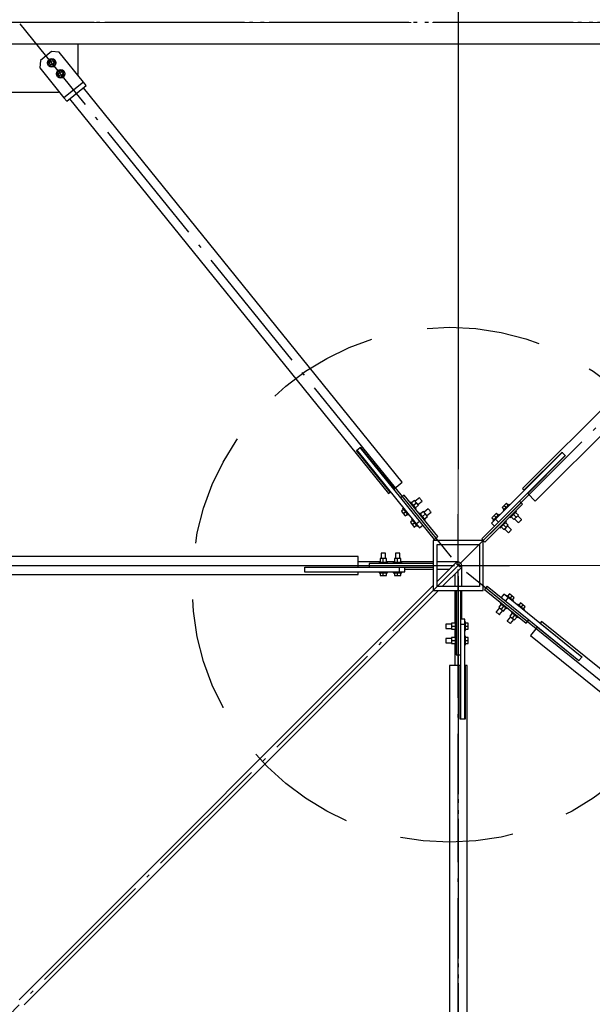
# Paper-space layout 'A0 Advance Steel' of a CAD drawing. Header units: millimetres. Extents: x 228 to 822, y 214 to 634.
# Tile 42 of 76: x 325 to 341, y 554 to 582. Entities that reach past the tile are written whole.
import ezdxf

# ---------------------------------------------------------------- set-up
doc = ezdxf.new("R2010")
doc.units = ezdxf.units.MM
doc.linetypes.add('ACAD_ISO04W100', pattern=[30, 24, -3, 0, -3])
doc.linetypes.add('HIDDEN2', pattern=[4.7625, 3.175, -1.5875])
doc.layers.get('0').update_dxf_attribs({"linetype": 'CONTINUOUS'})
for name, color, linetype in [('AS_Belki', 145, 'CONTINUOUS'), ('AS_Blachy', 30, 'CONTINUOUS'), ('AS_DIM_ON', 7, 'CONTINUOUS'), ('AS_INS_ON', 7, 'CONTINUOUS'), ('AS_Sruby', 9, 'CONTINUOUS')]:
    doc.layers.add(name, color=color, linetype=linetype)

# ---------------------------------------------------------------- blocks, each defined once
blk = doc.blocks.new('324ewdsczxzxcz')
at = {"linetype": 'ACAD_ISO04W100', "lineweight": 5, "ltscale": 0.2}
for p, q in [((343.029, 244.968), (343.029, 340.131)), ((378.311, 321.018, -2695.986), (283.147, 321.018, -2695.986)), ((378.311, 305.818, -2695.986), (283.147, 305.818, -2695.986))]:
    blk.add_line(p, q, dxfattribs=at)

psp = doc.layouts.new('A0 Advance Steel')

# ---------------------------------------------------------------- linework, layer by layer
at = {"layer": 'AS_Belki', "linetype": 'Continuous', "ltscale": 0.15}
for p, q in [((301.036, 581.236), (349.836, 581.236)), ((336.169, 568.97), (327.235, 580.011)), ((350.779, 580.033), (339.539, 568.793)), ((326.846, 579.697), (335.78, 568.656)), ((339.893, 568.439), (351.133, 579.68)), ((334.883, 569.859), (334.891, 569.866)), ((335.827, 568.693), (334.883, 569.859)), ((334.985, 569.941), (334.992, 569.948)), ((334.992, 569.948), (335.936, 568.781)), ((339.582, 568.751), (340.642, 569.811)), ((340.642, 569.811), (340.649, 569.804)), ((340.741, 569.712), (339.681, 568.652)), ((340.734, 569.719), (340.741, 569.712)), ((335.936, 568.781), (336.169, 568.97)), ((335.78, 568.656), (335.827, 568.693)), ((339.539, 568.793), (339.582, 568.751)), ((339.681, 568.652), (339.893, 568.439)), ((338.436, 567.336), (337.036, 567.336)), ((337.036, 567.336), (337.036, 565.936)), ((338.436, 565.936), (338.436, 567.336)), ((337.146, 567.226), (338.326, 567.226)), ((337.146, 566.046), (337.146, 567.226)), ((338.326, 567.226), (338.326, 566.046)), ((334.936, 566.886), (315.936, 566.886)), ((334.936, 566.586), (334.936, 566.886)), ((335.549, 566.736), (334.936, 566.736)), ((335.949, 566.736), (335.723, 566.736)), ((337.036, 566.736), (336.123, 566.736)), ((337.736, 566.736), (337.146, 566.736)), ((333.436, 566.586), (334.936, 566.586)), ((333.436, 566.576), (333.436, 566.586)), ((333.436, 566.446), (333.436, 566.456)), ((334.936, 566.446), (333.436, 566.446)), ((334.936, 566.386), (334.936, 566.446)), ((336.236, 566.536), (337.036, 566.536)), ((337.665, 566.707), (337.146, 566.188)), ((337.146, 566.536), (337.495, 566.536)), ((337.288, 566.046), (337.807, 566.566)), ((337.736, 566.636), (337.686, 566.686)), ((337.786, 566.586), (337.736, 566.636)), ((337.836, 566.046), (337.836, 566.636)), ((315.936, 566.386), (334.936, 566.386)), ((337.636, 566.395), (337.636, 566.046)), ((337.036, 566.078), (325.436, 554.478)), ((325.578, 554.336), (337.178, 565.936)), ((337.036, 565.936), (338.436, 565.936)), ((338.326, 566.046), (337.146, 566.046)), ((337.636, 565.936), (337.636, 565.023)), ((337.836, 565.136), (337.836, 565.936)), ((340.07, 565.069), (340.032, 565.023)), ((351.111, 556.135), (340.07, 565.069)), ((337.636, 564.85), (337.636, 564.623)), ((339.944, 564.914), (339.755, 564.681)), ((341.11, 563.97), (339.944, 564.914)), ((340.032, 565.023), (341.198, 564.079)), ((339.755, 564.681), (350.797, 555.746)), ((337.636, 564.45), (337.636, 563.836)), ((341.117, 563.978), (341.11, 563.97)), ((341.198, 564.079), (341.192, 564.071)), ((337.786, 563.836), (337.486, 563.836)), ((337.486, 563.836), (337.486, 544.836)), ((337.786, 562.336), (337.786, 563.836)), ((337.986, 563.836), (337.926, 563.836)), ((337.926, 563.836), (337.926, 562.336)), ((337.986, 544.836), (337.986, 563.836)), ((337.796, 562.336), (337.786, 562.336)), ((337.926, 562.336), (337.916, 562.336))]:
    psp.add_line(p, q, dxfattribs=at)
at = {"layer": 'AS_Belki', "color": 10, "linetype": 'ACAD_ISO04W100', "ltscale": 0.15}
for points in [[(352.336, 581.836), (349.836, 581.836), (301.036, 581.836), (298.536, 581.836)], [(337.547, 566.869), (335.975, 568.813), (327.04, 579.854), (325.468, 581.797)], [(351.695, 581.836), (350.151, 581.836), (327.537, 581.836), (325.992, 581.836)], [(352.724, 581.624), (350.956, 579.856), (339.716, 568.616), (337.948, 566.848)], [(311.368, 540.269), (313.136, 542.036), (337.736, 566.636), (339.504, 568.404)], [(337.736, 543.09), (337.736, 544.528), (337.736, 566.636), (337.736, 568.074)], [(311.699, 566.636), (313.136, 566.636), (335.244, 566.636), (336.682, 566.636)], [(313.436, 566.636), (315.936, 566.636), (334.936, 566.636), (337.436, 566.636)], [(314.19, 566.636), (315.628, 566.636), (337.736, 566.636), (339.174, 566.636)], [(337.736, 566.636), (337.736, 566.636), (337.736, 566.636), (337.736, 566.636)], [(337.969, 566.448), (339.913, 564.875), (350.954, 555.94), (352.897, 554.368)], [(337.736, 566.336), (337.736, 563.836), (337.736, 544.836), (337.736, 542.336)], [(337.736, 565.582), (337.736, 564.144), (337.736, 542.036), (337.736, 540.599)]]:
    psp.add_lwpolyline(points, dxfattribs=at)
at = {"layer": 'AS_Belki', "linetype": 'Continuous', "ltscale": 0.15, "extrusion": (-0.57503, 0, -0.818132)}
psp.add_arc((-566.636, -276.313, -194.208), 0.1, 135, 230.7123, dxfattribs=at)
at = {"layer": 'AS_Belki', "linetype": 'Continuous', "ltscale": 0.15, "extrusion": (-4.52187e-15, 0.57503, 0.818132)}
psp.add_arc((-337.736, -463.583, 325.833), 0.1, 135, 230.7123, dxfattribs=at)
at = {"layer": 'AS_Blachy', "linetype": 'Continuous', "ltscale": 0.15}
for p, q in [((327.086, 581.235), (323.786, 581.235)), ((327.086, 580.385), (327.086, 581.235)), ((326.346, 581.029), (326.035, 580.778)), ((326.557, 581.007), (326.346, 581.029)), ((327.237, 580.167), (326.557, 581.007)), ((326.035, 580.778), (326.013, 580.567)), ((326.013, 580.567), (326.693, 579.727)), ((327.072, 580.372), (327.086, 580.385)), ((327.237, 580.167), (326.693, 579.727)), ((326.768, 579.634), (327.312, 580.074)), ((327.312, 580.074), (327.237, 580.167)), ((324.436, 579.885), (326.536, 579.885)), ((326.536, 579.885), (326.553, 579.9)), ((326.693, 579.727), (326.768, 579.634)), ((334.891, 569.866), (334.985, 569.941)), ((334.891, 569.866), (336.558, 567.806)), ((336.123, 568.534), (334.985, 569.941)), ((340.649, 569.804), (338.776, 567.93)), ((340.649, 569.804), (340.734, 569.719)), ((339.454, 568.439), (340.734, 569.719)), ((336.216, 568.61), (336.123, 568.534)), ((337.067, 567.368), (336.123, 568.534)), ((337.16, 567.444), (336.216, 568.61)), ((338.394, 567.379), (339.454, 568.439)), ((339.539, 568.355), (339.454, 568.439)), ((338.479, 567.294), (339.539, 568.355)), ((336.558, 567.806), (336.652, 567.881)), ((338.776, 567.93), (338.669, 567.824)), ((338.669, 567.824), (338.754, 567.739)), ((338.776, 567.93), (338.86, 567.845)), ((336.558, 567.806), (336.653, 567.689)), ((336.653, 567.689), (336.746, 567.765)), ((337.067, 567.368), (337.16, 567.444)), ((338.394, 567.379), (338.479, 567.294)), ((335.236, 566.576), (333.436, 566.576)), ((333.436, 566.456), (333.436, 566.576)), ((333.436, 566.456), (336.036, 566.456)), ((337.036, 566.696), (335.236, 566.696)), ((335.236, 566.696), (335.236, 566.576)), ((337.036, 566.576), (335.236, 566.576)), ((336.036, 566.456), (336.086, 566.456)), ((336.086, 566.456), (336.086, 566.576)), ((336.086, 566.456), (336.236, 566.456)), ((336.236, 566.456), (336.236, 566.576)), ((337.676, 565.936), (337.676, 564.136)), ((337.796, 565.936), (337.796, 564.136)), ((338.543, 566.06), (338.468, 565.967)), ((338.468, 565.967), (339.634, 565.023)), ((338.543, 566.06), (339.709, 565.117)), ((339.015, 565.833), (338.94, 565.739)), ((339.132, 565.738), (339.015, 565.833)), ((339.132, 565.738), (339.056, 565.645)), ((341.192, 564.071), (339.132, 565.738)), ((337.916, 565.136), (337.796, 565.136)), ((337.916, 564.986), (337.916, 565.136)), ((339.634, 565.023), (339.709, 565.117)), ((339.709, 565.117), (341.117, 563.978)), ((337.916, 564.986), (337.796, 564.986)), ((337.916, 564.536), (337.916, 564.986)), ((337.916, 562.336), (337.916, 564.536)), ((337.676, 564.136), (337.796, 564.136)), ((337.796, 564.136), (337.796, 562.336)), ((341.192, 564.071), (341.117, 563.978)), ((337.916, 562.336), (337.796, 562.336))]:
    psp.add_line(p, q, dxfattribs=at)
at = {"layer": 'AS_DIM_ON', "color": 8}
psp.add_line((337.736, 588.807), (337.736, 569.336), dxfattribs=at)
at = {"layer": 'AS_INS_ON', "color": 7, "linetype": 'HIDDEN2'}
psp.add_circle((337.488, 566.096), 7.208, dxfattribs=at)
at = {"layer": 'AS_Sruby', "linetype": 'Continuous', "ltscale": 0.15}
for p, q in [((326.333, 580.808), (326.255, 580.745)), ((326.426, 580.772), (326.333, 580.808)), ((326.255, 580.745), (326.27, 580.646)), ((326.27, 580.646), (326.364, 580.61)), ((326.364, 580.61), (326.442, 580.673)), ((326.442, 580.673), (326.426, 580.772)), ((326.584, 580.497), (326.506, 580.434)), ((326.506, 580.434), (326.522, 580.335)), ((326.522, 580.335), (326.615, 580.299)), ((326.678, 580.461), (326.584, 580.497)), ((326.615, 580.299), (326.693, 580.362)), ((326.693, 580.362), (326.678, 580.461)), ((336.406, 568.415), (336.386, 568.4)), ((336.407, 568.414), (336.406, 568.415)), ((336.411, 568.408), (336.407, 568.414)), ((336.418, 568.4), (336.411, 568.408)), ((336.428, 568.388), (336.418, 568.4)), ((336.511, 568.458), (336.427, 568.39)), ((336.439, 568.374), (336.428, 568.388)), ((336.481, 568.322), (336.565, 568.39)), ((336.565, 568.39), (336.511, 568.458)), ((336.646, 568.532), (336.527, 568.437)), ((336.62, 568.323), (336.565, 568.39)), ((336.603, 568.344), (336.721, 568.439)), ((336.648, 568.529), (336.646, 568.532)), ((336.657, 568.519), (336.648, 568.529)), ((336.669, 568.504), (336.657, 568.519)), ((336.683, 568.486), (336.669, 568.504)), ((336.698, 568.468), (336.683, 568.486)), ((336.71, 568.453), (336.698, 568.468)), ((336.718, 568.443), (336.71, 568.453)), ((336.721, 568.439), (336.718, 568.443)), ((339.084, 568.381), (339.023, 568.319)), ((339.137, 568.327), (339.084, 568.381)), ((336.201, 568.207), (336.143, 568.16)), ((336.143, 568.16), (336.197, 568.093)), ((336.2, 568.249), (336.18, 568.233)), ((336.182, 568.231), (336.18, 568.233)), ((336.186, 568.226), (336.182, 568.231)), ((336.193, 568.217), (336.186, 568.226)), ((336.202, 568.206), (336.193, 568.217)), ((336.197, 568.093), (336.256, 568.14)), ((336.214, 568.192), (336.202, 568.206)), ((336.227, 568.175), (336.214, 568.192)), ((336.241, 568.158), (336.227, 568.175)), ((336.256, 568.14), (336.241, 568.158)), ((336.27, 568.122), (336.256, 568.14)), ((336.285, 568.104), (336.27, 568.122)), ((336.298, 568.088), (336.285, 568.104)), ((336.452, 568.358), (336.439, 568.374)), ((336.466, 568.34), (336.452, 568.358)), ((336.481, 568.322), (336.466, 568.34)), ((336.496, 568.304), (336.481, 568.322)), ((336.51, 568.287), (336.496, 568.304)), ((336.523, 568.27), (336.51, 568.287)), ((336.535, 568.256), (336.523, 568.27)), ((336.544, 568.245), (336.535, 568.256)), ((336.536, 568.255), (336.62, 568.323)), ((336.537, 568.213), (336.557, 568.229)), ((336.551, 568.236), (336.544, 568.245)), ((336.555, 568.231), (336.551, 568.236)), ((336.557, 568.229), (336.555, 568.231)), ((336.657, 568.105), (336.638, 568.089)), ((336.659, 568.103), (336.657, 568.105)), ((336.663, 568.097), (336.659, 568.103)), ((336.762, 568.147), (336.678, 568.079)), ((336.817, 568.079), (336.762, 568.147)), ((336.897, 568.221), (336.779, 568.126)), ((336.854, 568.033), (336.973, 568.128)), ((336.9, 568.218), (336.897, 568.221)), ((336.908, 568.208), (336.9, 568.218)), ((336.92, 568.193), (336.908, 568.208)), ((336.935, 568.175), (336.92, 568.193)), ((336.949, 568.157), (336.935, 568.175)), ((336.962, 568.142), (336.949, 568.157)), ((336.97, 568.132), (336.962, 568.142)), ((336.973, 568.128), (336.97, 568.132)), ((339.023, 568.319), (338.962, 568.258)), ((338.962, 568.258), (339.015, 568.205)), ((338.993, 568.183), (338.991, 568.181)), ((338.991, 568.181), (339.009, 568.164)), ((338.998, 568.188), (338.993, 568.183)), ((339.006, 568.196), (338.998, 568.188)), ((339.016, 568.206), (339.006, 568.196)), ((339.029, 568.219), (339.016, 568.206)), ((339.023, 568.319), (339.076, 568.266)), ((339.044, 568.234), (339.029, 568.219)), ((339.06, 568.25), (339.044, 568.234)), ((339.076, 568.266), (339.06, 568.25)), ((339.093, 568.283), (339.076, 568.266)), ((339.109, 568.299), (339.093, 568.283)), ((339.123, 568.313), (339.109, 568.299)), ((339.136, 568.326), (339.123, 568.313)), ((339.147, 568.337), (339.136, 568.326)), ((339.154, 568.345), (339.147, 568.337)), ((339.159, 568.349), (339.154, 568.345)), ((339.161, 568.351), (339.159, 568.349)), ((339.179, 568.333), (339.161, 568.351)), ((339.314, 568.094), (339.328, 568.108)), ((339.328, 568.108), (339.341, 568.121)), ((339.341, 568.121), (339.352, 568.132)), ((339.419, 568.046), (339.342, 568.122)), ((339.366, 568.146), (339.348, 568.164)), ((339.352, 568.132), (339.36, 568.139)), ((339.36, 568.139), (339.364, 568.144)), ((339.364, 568.144), (339.366, 568.146)), ((336.197, 568.093), (336.252, 568.025)), ((336.252, 568.025), (336.31, 568.072)), ((336.309, 568.074), (336.298, 568.088)), ((336.318, 568.062), (336.309, 568.074)), ((336.325, 568.054), (336.318, 568.062)), ((336.33, 568.048), (336.325, 568.054)), ((336.331, 568.046), (336.33, 568.048)), ((336.331, 568.046), (336.351, 568.062)), ((336.453, 567.896), (336.394, 567.849)), ((336.394, 567.849), (336.449, 567.782)), ((336.451, 567.938), (336.432, 567.922)), ((336.433, 567.92), (336.432, 567.922)), ((336.438, 567.915), (336.433, 567.92)), ((336.445, 567.906), (336.438, 567.915)), ((336.454, 567.895), (336.445, 567.906)), ((336.449, 567.782), (336.507, 567.829)), ((336.465, 567.881), (336.454, 567.895)), ((336.478, 567.865), (336.465, 567.881)), ((336.493, 567.847), (336.478, 567.865)), ((336.507, 567.829), (336.493, 567.847)), ((336.522, 567.811), (336.507, 567.829)), ((336.67, 568.089), (336.663, 568.097)), ((336.679, 568.077), (336.67, 568.089)), ((336.691, 568.063), (336.679, 568.077)), ((336.704, 568.047), (336.691, 568.063)), ((336.718, 568.029), (336.704, 568.047)), ((336.733, 568.011), (336.718, 568.029)), ((336.733, 568.011), (336.817, 568.079)), ((336.748, 567.993), (336.733, 568.011)), ((336.762, 567.976), (336.748, 567.993)), ((336.775, 567.959), (336.762, 567.976)), ((336.786, 567.945), (336.775, 567.959)), ((336.796, 567.934), (336.786, 567.945)), ((336.787, 567.944), (336.871, 568.012)), ((336.789, 567.902), (336.808, 567.918)), ((336.803, 567.925), (336.796, 567.934)), ((336.807, 567.92), (336.803, 567.925)), ((336.808, 567.918), (336.807, 567.92)), ((336.871, 568.012), (336.817, 568.079)), ((338.74, 568.036), (338.679, 567.975)), ((338.679, 567.975), (338.732, 567.922)), ((338.71, 567.9), (338.708, 567.898)), ((338.708, 567.898), (338.726, 567.881)), ((338.715, 567.905), (338.71, 567.9)), ((338.723, 567.913), (338.715, 567.905)), ((338.733, 567.923), (338.723, 567.913)), ((338.746, 567.936), (338.733, 567.923)), ((338.802, 568.098), (338.74, 568.036)), ((338.74, 568.036), (338.793, 567.983)), ((338.761, 567.951), (338.746, 567.936)), ((338.777, 567.967), (338.761, 567.951)), ((338.793, 567.983), (338.777, 567.967)), ((338.81, 568), (338.793, 567.983)), ((338.855, 568.045), (338.802, 568.098)), ((338.826, 568.016), (338.81, 568)), ((338.84, 568.03), (338.826, 568.016)), ((338.853, 568.043), (338.84, 568.03)), ((338.864, 568.054), (338.853, 568.043)), ((338.872, 568.062), (338.864, 568.054)), ((338.876, 568.067), (338.872, 568.062)), ((338.878, 568.068), (338.876, 568.067)), ((338.896, 568.05), (338.878, 568.068)), ((339.031, 567.811), (339.045, 567.825)), ((339.045, 567.825), (339.058, 567.838)), ((339.058, 567.838), (339.069, 567.849)), ((339.136, 567.763), (339.06, 567.84)), ((339.083, 567.863), (339.065, 567.881)), ((339.069, 567.849), (339.077, 567.857)), ((339.077, 567.857), (339.082, 567.861)), ((339.082, 567.861), (339.083, 567.863)), ((339.179, 567.994), (339.196, 567.976)), ((339.196, 567.976), (339.198, 567.978)), ((339.198, 567.978), (339.203, 567.983)), ((339.203, 567.983), (339.211, 567.991)), ((339.211, 567.991), (339.221, 568.001)), ((339.22, 568), (339.296, 567.923)), ((339.221, 568.001), (339.234, 568.014)), ((339.234, 568.014), (339.249, 568.029)), ((339.249, 568.029), (339.265, 568.045)), ((339.265, 568.045), (339.281, 568.061)), ((339.281, 568.061), (339.298, 568.078)), ((339.281, 568.061), (339.357, 567.985)), ((339.296, 567.923), (339.357, 567.985)), ((339.298, 568.078), (339.314, 568.094)), ((339.315, 567.942), (339.423, 567.835)), ((339.357, 567.985), (339.419, 568.046)), ((339.507, 567.92), (339.4, 568.027)), ((339.423, 567.835), (339.426, 567.838)), ((339.426, 567.838), (339.435, 567.847)), ((339.435, 567.847), (339.449, 567.861)), ((339.449, 567.861), (339.465, 567.877)), ((339.465, 567.877), (339.481, 567.893)), ((339.481, 567.893), (339.495, 567.907)), ((339.495, 567.907), (339.504, 567.916)), ((339.504, 567.916), (339.507, 567.92)), ((336.449, 567.782), (336.504, 567.714)), ((336.504, 567.714), (336.562, 567.761)), ((336.536, 567.793), (336.522, 567.811)), ((336.549, 567.777), (336.536, 567.793)), ((336.561, 567.763), (336.549, 567.777)), ((336.57, 567.751), (336.561, 567.763)), ((336.577, 567.743), (336.57, 567.751)), ((336.581, 567.737), (336.577, 567.743)), ((336.583, 567.736), (336.581, 567.737)), ((336.583, 567.736), (336.602, 567.751)), ((338.896, 567.711), (338.913, 567.693)), ((338.913, 567.693), (338.915, 567.695)), ((338.915, 567.695), (338.92, 567.7)), ((338.92, 567.7), (338.928, 567.708)), ((338.928, 567.708), (338.938, 567.718)), ((338.937, 567.717), (339.013, 567.641)), ((338.938, 567.718), (338.951, 567.731)), ((338.951, 567.731), (338.966, 567.746)), ((338.966, 567.746), (338.982, 567.762)), ((338.982, 567.762), (338.998, 567.778)), ((338.998, 567.778), (339.015, 567.795)), ((338.998, 567.778), (339.075, 567.702)), ((339.013, 567.641), (339.075, 567.702)), ((339.015, 567.795), (339.031, 567.811)), ((339.032, 567.659), (339.14, 567.552)), ((339.075, 567.702), (339.136, 567.763)), ((339.225, 567.637), (339.117, 567.744)), ((339.14, 567.552), (339.143, 567.555)), ((339.143, 567.555), (339.152, 567.564)), ((339.152, 567.564), (339.166, 567.578)), ((339.166, 567.578), (339.182, 567.594)), ((339.182, 567.594), (339.198, 567.611)), ((339.198, 567.611), (339.212, 567.624)), ((339.212, 567.624), (339.221, 567.634)), ((339.221, 567.634), (339.225, 567.637)), ((335.636, 566.829), (335.549, 566.829)), ((335.549, 566.829), (335.549, 566.721)), ((335.581, 566.981), (335.576, 566.981)), ((335.576, 566.981), (335.576, 566.829)), ((335.594, 566.981), (335.581, 566.981)), ((335.613, 566.981), (335.594, 566.981)), ((335.636, 566.981), (335.613, 566.981)), ((335.659, 566.981), (335.636, 566.981)), ((335.723, 566.829), (335.636, 566.829)), ((335.636, 566.721), (335.636, 566.829)), ((335.679, 566.981), (335.659, 566.981)), ((335.692, 566.981), (335.679, 566.981)), ((335.696, 566.981), (335.692, 566.981)), ((335.696, 566.829), (335.696, 566.981)), ((335.723, 566.721), (335.723, 566.829)), ((336.036, 566.829), (335.949, 566.829)), ((335.949, 566.829), (335.949, 566.721)), ((335.981, 566.981), (335.976, 566.981)), ((335.976, 566.981), (335.976, 566.829)), ((335.994, 566.981), (335.981, 566.981)), ((336.013, 566.981), (335.994, 566.981)), ((336.036, 566.981), (336.013, 566.981)), ((336.059, 566.981), (336.036, 566.981)), ((336.123, 566.829), (336.036, 566.829)), ((336.036, 566.721), (336.036, 566.829)), ((336.079, 566.981), (336.059, 566.981)), ((336.092, 566.981), (336.079, 566.981)), ((336.096, 566.981), (336.092, 566.981)), ((336.096, 566.829), (336.096, 566.981)), ((336.123, 566.721), (336.123, 566.829)), ((335.518, 566.721), (335.516, 566.721)), ((335.516, 566.721), (335.516, 566.696)), ((335.516, 566.456), (335.516, 566.431)), ((335.525, 566.721), (335.518, 566.721)), ((335.536, 566.721), (335.525, 566.721)), ((335.551, 566.721), (335.536, 566.721)), ((335.569, 566.721), (335.551, 566.721)), ((335.59, 566.721), (335.569, 566.721)), ((335.613, 566.721), (335.59, 566.721)), ((335.636, 566.721), (335.613, 566.721)), ((335.66, 566.721), (335.636, 566.721)), ((335.682, 566.721), (335.66, 566.721)), ((335.703, 566.721), (335.682, 566.721)), ((335.721, 566.721), (335.703, 566.721)), ((335.736, 566.721), (335.721, 566.721)), ((335.747, 566.721), (335.736, 566.721)), ((335.754, 566.721), (335.747, 566.721)), ((335.756, 566.721), (335.754, 566.721)), ((335.756, 566.696), (335.756, 566.721)), ((335.756, 566.431), (335.756, 566.456)), ((335.918, 566.721), (335.916, 566.721)), ((335.916, 566.721), (335.916, 566.696)), ((335.916, 566.456), (335.916, 566.431)), ((335.925, 566.721), (335.918, 566.721)), ((335.936, 566.721), (335.925, 566.721)), ((335.951, 566.721), (335.936, 566.721)), ((335.969, 566.721), (335.951, 566.721)), ((335.99, 566.721), (335.969, 566.721)), ((336.013, 566.721), (335.99, 566.721)), ((336.036, 566.721), (336.013, 566.721)), ((336.06, 566.721), (336.036, 566.721)), ((336.082, 566.721), (336.06, 566.721)), ((336.103, 566.721), (336.082, 566.721)), ((336.121, 566.721), (336.103, 566.721)), ((336.136, 566.721), (336.121, 566.721)), ((336.147, 566.721), (336.136, 566.721)), ((336.154, 566.721), (336.147, 566.721)), ((336.156, 566.721), (336.154, 566.721)), ((336.156, 566.696), (336.156, 566.721)), ((336.156, 566.431), (336.156, 566.456)), ((335.516, 566.431), (335.518, 566.431)), ((335.518, 566.431), (335.525, 566.431)), ((335.525, 566.431), (335.536, 566.431)), ((335.536, 566.431), (335.551, 566.431)), ((335.549, 566.431), (335.549, 566.356)), ((335.549, 566.356), (335.636, 566.356)), ((335.551, 566.431), (335.569, 566.431)), ((335.569, 566.431), (335.59, 566.431)), ((335.59, 566.431), (335.613, 566.431)), ((335.613, 566.431), (335.636, 566.431)), ((335.636, 566.431), (335.66, 566.431)), ((335.636, 566.356), (335.636, 566.431)), ((335.636, 566.356), (335.723, 566.356)), ((335.66, 566.431), (335.682, 566.431)), ((335.682, 566.431), (335.703, 566.431)), ((335.703, 566.431), (335.721, 566.431)), ((335.721, 566.431), (335.736, 566.431)), ((335.723, 566.356), (335.723, 566.431)), ((335.736, 566.431), (335.747, 566.431)), ((335.747, 566.431), (335.754, 566.431)), ((335.754, 566.431), (335.756, 566.431)), ((335.916, 566.431), (335.918, 566.431)), ((335.918, 566.431), (335.925, 566.431)), ((335.925, 566.431), (335.936, 566.431)), ((335.936, 566.431), (335.951, 566.431)), ((335.949, 566.431), (335.949, 566.356)), ((335.949, 566.356), (336.036, 566.356)), ((335.951, 566.431), (335.969, 566.431)), ((335.969, 566.431), (335.99, 566.431)), ((335.99, 566.431), (336.013, 566.431)), ((336.013, 566.431), (336.036, 566.431)), ((336.036, 566.431), (336.06, 566.431)), ((336.036, 566.356), (336.036, 566.431)), ((336.036, 566.356), (336.123, 566.356)), ((336.06, 566.431), (336.082, 566.431)), ((336.082, 566.431), (336.103, 566.431)), ((336.103, 566.431), (336.121, 566.431)), ((336.121, 566.431), (336.136, 566.431)), ((336.123, 566.356), (336.123, 566.431)), ((336.136, 566.431), (336.147, 566.431)), ((336.147, 566.431), (336.154, 566.431)), ((336.154, 566.431), (336.156, 566.431)), ((339.093, 565.802), (339.078, 565.782)), ((339.095, 565.8), (339.093, 565.802)), ((339.1, 565.796), (339.095, 565.8)), ((339.109, 565.789), (339.1, 565.796)), ((339.121, 565.78), (339.109, 565.789)), ((339.166, 565.839), (339.119, 565.781)), ((339.135, 565.768), (339.121, 565.78)), ((339.151, 565.755), (339.135, 565.768)), ((339.168, 565.741), (339.151, 565.755)), ((339.234, 565.785), (339.166, 565.839)), ((339.187, 565.726), (339.168, 565.741)), ((339.234, 565.785), (339.187, 565.726)), ((339.205, 565.712), (339.187, 565.726)), ((339.222, 565.697), (339.205, 565.712)), ((339.238, 565.684), (339.222, 565.697)), ((339.301, 565.73), (339.234, 565.785)), ((339.253, 565.673), (339.238, 565.684)), ((339.264, 565.663), (339.253, 565.673)), ((339.254, 565.672), (339.301, 565.73)), ((339.273, 565.657), (339.264, 565.663)), ((339.264, 565.631), (339.28, 565.651)), ((339.278, 565.652), (339.273, 565.657)), ((339.28, 565.651), (339.278, 565.652)), ((338.89, 565.455), (338.794, 565.336)), ((338.937, 565.555), (338.869, 565.471)), ((338.869, 565.471), (338.936, 565.417)), ((338.887, 565.261), (338.983, 565.379)), ((338.927, 565.596), (338.911, 565.576)), ((338.913, 565.575), (338.911, 565.576)), ((338.918, 565.571), (338.913, 565.575)), ((338.927, 565.564), (338.918, 565.571)), ((338.938, 565.554), (338.927, 565.564)), ((339.004, 565.501), (338.936, 565.417)), ((338.936, 565.417), (339.004, 565.362)), ((338.952, 565.543), (338.938, 565.554)), ((338.968, 565.53), (338.952, 565.543)), ((338.986, 565.516), (338.968, 565.53)), ((339.004, 565.501), (338.986, 565.516)), ((339.022, 565.486), (339.004, 565.501)), ((339.004, 565.362), (339.072, 565.446)), ((339.04, 565.472), (339.022, 565.486)), ((339.056, 565.459), (339.04, 565.472)), ((339.07, 565.447), (339.056, 565.459)), ((339.082, 565.438), (339.07, 565.447)), ((339.09, 565.431), (339.082, 565.438)), ((339.096, 565.427), (339.09, 565.431)), ((339.097, 565.425), (339.096, 565.427)), ((339.097, 565.425), (339.113, 565.445)), ((339.238, 565.344), (339.222, 565.325)), ((339.404, 565.55), (339.389, 565.531)), ((339.406, 565.549), (339.404, 565.55)), ((339.411, 565.544), (339.406, 565.549)), ((339.42, 565.537), (339.411, 565.544)), ((339.432, 565.528), (339.42, 565.537)), ((339.477, 565.587), (339.43, 565.529)), ((339.446, 565.517), (339.432, 565.528)), ((339.462, 565.504), (339.446, 565.517)), ((339.479, 565.489), (339.462, 565.504)), ((339.545, 565.533), (339.477, 565.587)), ((339.498, 565.475), (339.479, 565.489)), ((339.545, 565.533), (339.498, 565.475)), ((339.516, 565.46), (339.498, 565.475)), ((339.533, 565.446), (339.516, 565.46)), ((339.549, 565.433), (339.533, 565.446)), ((339.612, 565.478), (339.545, 565.533)), ((339.563, 565.421), (339.549, 565.433)), ((339.575, 565.412), (339.563, 565.421)), ((339.565, 565.42), (339.612, 565.478)), ((339.584, 565.405), (339.575, 565.412)), ((339.575, 565.38), (339.591, 565.399)), ((339.589, 565.401), (339.584, 565.405)), ((339.591, 565.399), (339.589, 565.401)), ((338.794, 565.336), (338.798, 565.334)), ((338.798, 565.334), (338.808, 565.325)), ((338.808, 565.325), (338.823, 565.313)), ((338.823, 565.313), (338.841, 565.299)), ((338.841, 565.299), (338.858, 565.284)), ((338.858, 565.284), (338.874, 565.272)), ((338.874, 565.272), (338.884, 565.264)), ((338.884, 565.264), (338.887, 565.261)), ((339.201, 565.203), (339.105, 565.085)), ((339.105, 565.085), (339.108, 565.082)), ((339.108, 565.082), (339.119, 565.074)), ((339.119, 565.074), (339.134, 565.062)), ((339.248, 565.304), (339.18, 565.22)), ((339.18, 565.22), (339.247, 565.165)), ((339.198, 565.009), (339.294, 565.127)), ((339.224, 565.323), (339.222, 565.325)), ((339.229, 565.319), (339.224, 565.323)), ((339.238, 565.312), (339.229, 565.319)), ((339.249, 565.303), (339.238, 565.312)), ((339.315, 565.249), (339.247, 565.165)), ((339.247, 565.165), (339.315, 565.111)), ((339.263, 565.291), (339.249, 565.303)), ((339.279, 565.278), (339.263, 565.291)), ((339.297, 565.264), (339.279, 565.278)), ((339.315, 565.249), (339.297, 565.264)), ((339.333, 565.234), (339.315, 565.249)), ((339.315, 565.111), (339.383, 565.195)), ((339.351, 565.22), (339.333, 565.234)), ((339.367, 565.207), (339.351, 565.22)), ((339.381, 565.196), (339.367, 565.207)), ((339.393, 565.186), (339.381, 565.196)), ((339.401, 565.179), (339.393, 565.186)), ((339.407, 565.175), (339.401, 565.179)), ((339.408, 565.174), (339.407, 565.175)), ((339.408, 565.174), (339.424, 565.193)), ((337.543, 564.996), (337.391, 564.996)), ((337.391, 564.996), (337.391, 564.992)), ((337.391, 564.992), (337.391, 564.979)), ((337.391, 564.979), (337.391, 564.959)), ((337.391, 564.959), (337.391, 564.936)), ((337.391, 564.936), (337.391, 564.913)), ((337.391, 564.913), (337.391, 564.894)), ((337.391, 564.894), (337.391, 564.881)), ((337.391, 564.881), (337.391, 564.876)), ((337.391, 564.876), (337.543, 564.876)), ((337.651, 565.023), (337.543, 565.023)), ((337.543, 565.023), (337.543, 564.936)), ((337.543, 564.936), (337.651, 564.936)), ((337.543, 564.936), (337.543, 564.85)), ((337.543, 564.85), (337.651, 564.85)), ((337.676, 565.056), (337.651, 565.056)), ((337.651, 565.056), (337.651, 565.054)), ((337.651, 565.054), (337.651, 565.047)), ((337.651, 565.047), (337.651, 565.036)), ((337.651, 565.036), (337.651, 565.021)), ((337.651, 565.021), (337.651, 565.003)), ((337.651, 565.003), (337.651, 564.982)), ((337.651, 564.982), (337.651, 564.96)), ((337.651, 564.96), (337.651, 564.936)), ((337.651, 564.936), (337.651, 564.913)), ((337.651, 564.913), (337.651, 564.89)), ((337.651, 564.89), (337.651, 564.87)), ((337.651, 564.87), (337.651, 564.851)), ((337.651, 564.851), (337.651, 564.836)), ((337.651, 564.836), (337.651, 564.825)), ((337.651, 564.825), (337.651, 564.819)), ((337.651, 564.819), (337.651, 564.816)), ((337.651, 564.816), (337.676, 564.816)), ((337.941, 565.056), (337.916, 565.056)), ((337.916, 564.816), (337.941, 564.816)), ((337.941, 565.054), (337.941, 565.056)), ((337.941, 565.047), (337.941, 565.054)), ((337.941, 565.036), (337.941, 565.047)), ((337.941, 565.021), (337.941, 565.036)), ((338.016, 565.023), (337.941, 565.023)), ((337.941, 565.003), (337.941, 565.021)), ((337.941, 564.982), (337.941, 565.003)), ((337.941, 564.96), (337.941, 564.982)), ((337.941, 564.936), (337.941, 564.96)), ((337.941, 564.936), (338.016, 564.936)), ((337.941, 564.913), (337.941, 564.936)), ((337.941, 564.89), (337.941, 564.913)), ((337.941, 564.87), (337.941, 564.89)), ((337.941, 564.851), (337.941, 564.87)), ((337.941, 564.836), (337.941, 564.851)), ((337.941, 564.85), (338.016, 564.85)), ((337.941, 564.825), (337.941, 564.836)), ((337.941, 564.819), (337.941, 564.825)), ((337.941, 564.816), (337.941, 564.819)), ((338.016, 564.936), (338.016, 565.023)), ((338.016, 564.85), (338.016, 564.936)), ((339.134, 565.062), (339.152, 565.047)), ((339.152, 565.047), (339.169, 565.033)), ((339.169, 565.033), (339.185, 565.02)), ((339.185, 565.02), (339.195, 565.012)), ((339.195, 565.012), (339.198, 565.009)), ((337.543, 564.596), (337.391, 564.596)), ((337.391, 564.596), (337.391, 564.592)), ((337.391, 564.592), (337.391, 564.579)), ((337.391, 564.579), (337.391, 564.559)), ((337.391, 564.559), (337.391, 564.536)), ((337.391, 564.536), (337.391, 564.513)), ((337.651, 564.623), (337.543, 564.623)), ((337.543, 564.623), (337.543, 564.536)), ((337.543, 564.536), (337.651, 564.536)), ((337.543, 564.536), (337.543, 564.45)), ((337.676, 564.656), (337.651, 564.656)), ((337.651, 564.656), (337.651, 564.654)), ((337.651, 564.654), (337.651, 564.647)), ((337.651, 564.647), (337.651, 564.636)), ((337.651, 564.636), (337.651, 564.621)), ((337.651, 564.621), (337.651, 564.603)), ((337.651, 564.603), (337.651, 564.582)), ((337.651, 564.582), (337.651, 564.56)), ((337.651, 564.56), (337.651, 564.536)), ((337.651, 564.536), (337.651, 564.513)), ((337.941, 564.656), (337.916, 564.656)), ((337.941, 564.654), (337.941, 564.656)), ((337.941, 564.647), (337.941, 564.654)), ((337.941, 564.636), (337.941, 564.647)), ((337.941, 564.621), (337.941, 564.636)), ((338.016, 564.623), (337.941, 564.623)), ((337.941, 564.603), (337.941, 564.621)), ((337.941, 564.582), (337.941, 564.603)), ((337.941, 564.56), (337.941, 564.582)), ((337.941, 564.536), (337.941, 564.56)), ((337.941, 564.536), (338.016, 564.536)), ((337.941, 564.513), (337.941, 564.536)), ((338.016, 564.536), (338.016, 564.623)), ((338.016, 564.45), (338.016, 564.536)), ((337.391, 564.513), (337.391, 564.494)), ((337.391, 564.494), (337.391, 564.481)), ((337.391, 564.481), (337.391, 564.476)), ((337.391, 564.476), (337.543, 564.476)), ((337.543, 564.45), (337.651, 564.45)), ((337.651, 564.513), (337.651, 564.49)), ((337.651, 564.49), (337.651, 564.47)), ((337.651, 564.47), (337.651, 564.451)), ((337.651, 564.451), (337.651, 564.436)), ((337.651, 564.436), (337.651, 564.425)), ((337.651, 564.425), (337.651, 564.419)), ((337.651, 564.419), (337.651, 564.416)), ((337.651, 564.416), (337.676, 564.416)), ((337.916, 564.416), (337.941, 564.416)), ((337.941, 564.49), (337.941, 564.513)), ((337.941, 564.47), (337.941, 564.49)), ((337.941, 564.451), (337.941, 564.47)), ((337.941, 564.436), (337.941, 564.451)), ((337.941, 564.45), (338.016, 564.45)), ((337.941, 564.425), (337.941, 564.436)), ((337.941, 564.419), (337.941, 564.425)), ((337.941, 564.416), (337.941, 564.419))]:
    psp.add_line(p, q, dxfattribs=at)
for centre, radius in [((326.348, 580.709), 0.12), ((326.348, 580.709), 0.06), ((326.6, 580.398), 0.12), ((326.6, 580.398), 0.06)]:
    psp.add_circle(centre, radius, dxfattribs=at)

# ---------------------------------------------------------------- block references
psp.add_blockref('324ewdsczxzxcz', (-5.293, 260.818, -1221.948))

doc.saveas('drawing.dxf')
